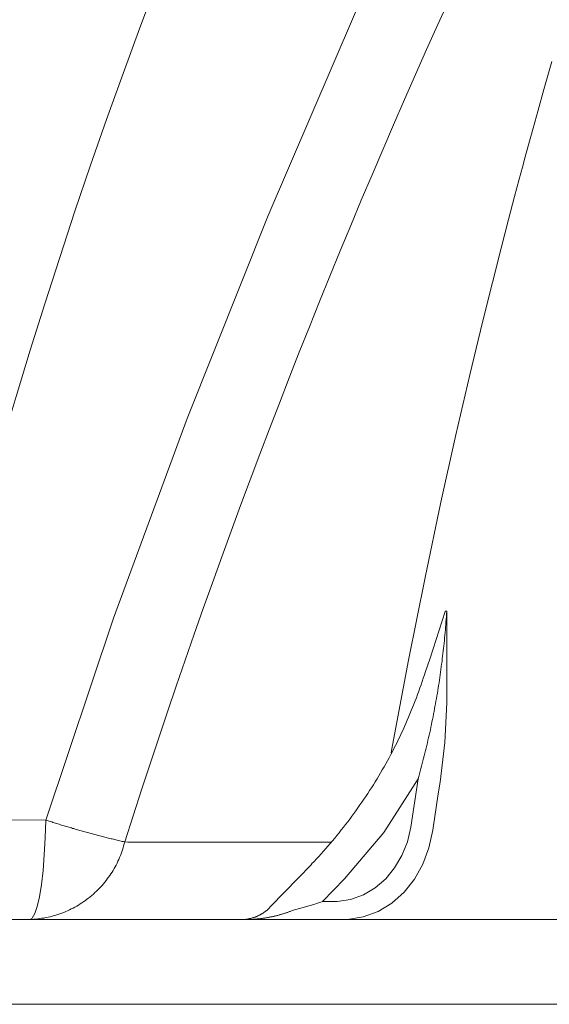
# Model space of a CAD drawing. Header units: millimetres. Extents: x 451 to 766, y 63 to 285.
# Tile 24 of 37: x 513.15 to 516.74, y 221.22 to 227.9. Entities that reach past the tile are written whole.
import ezdxf

# ---------------------------------------------------------------- set-up
doc = ezdxf.new("R2010")
doc.units = ezdxf.units.MM
doc.header["$LTSCALE"] = 5.08
doc.layers.get('0').update_dxf_attribs({"lineweight": 18})
doc.layers.add('None', color=7, linetype='Continuous', lineweight=18)

# ---------------------------------------------------------------- blocks, each defined once
blk = doc.blocks.new('Gruppe-22')
at = {"color": 7, "linetype": 'Continuous', "lineweight": 15}
for p, q in [((-954.35, 1393.98), (-954.54, 1393.98)), ((-957.36, 1385.35), (-957.26, 1385.65)), ((-958.23, 1371.23), (-959.23, 1364.71)), ((-1008.72, 1365.66), (-1027.73, 1365.69)), ((-978.22, 1353.92), (-972.65, 1359.67)), ((-971.2, 1354.6), (-968.23, 1357.67)), ((-969.69, 1354.6), (-971.2, 1354.6)), ((-261.99, 1352.17), (-1109.44, 1352.17)), ((-1121, 1340.67), (-67.56, 1340.67))]:
    blk.add_line(p, q, dxfattribs=at)
for points in [[(-993.64, 1479.27), (-995.96, 1473.1), (-998.23, 1466.91), (-1000.46, 1460.7), (-1002.63, 1454.48), (-1004.75, 1448.23), (-1006.82, 1441.97), (-1008.85, 1435.7), (-1010.82, 1429.41), (-1012.74, 1423.1), (-1014.61, 1416.78), (-1016.43, 1410.44), (-1018.2, 1404.09), (-1019.91, 1397.72), (-1021.58, 1391.34), (-1023.19, 1384.95), (-1024.76, 1378.54), (-1026.27, 1372.12), (-1027.73, 1365.69)], [(-961.87, 1374.76), (-961.82, 1375.09), (-959.53, 1387.35), (-957.29, 1398.58), (-955.14, 1408.76), (-953.1, 1417.92), (-951.21, 1426.06), (-949.49, 1433.18), (-948.15, 1438.59), (-946.97, 1443.24), (-945.97, 1447.12), (-945.14, 1450.24), (-944.51, 1452.6), (-944.08, 1454.23), (-943.7, 1455.6), (-943.34, 1456.94), (-942.64, 1459.51), (-941.96, 1461.94), (-941.18, 1464.74), (-940.09, 1468.57)], [(-862.55, 1656.18), (-864.73, 1653.26), (-881.43, 1629.27), (-897.42, 1604.75), (-912.72, 1579.72), (-927.3, 1554.21), (-941.16, 1528.28), (-954.36, 1501.8), (-966.84, 1474.93), (-978.58, 1447.68), (-989.56, 1420.11), (-999.51, 1393.02), (-1008.72, 1365.66)], [(-954.02, 1476.95), (-955.55, 1473.57), (-957.07, 1470.18), (-958.58, 1466.79), (-960.07, 1463.39), (-961.56, 1459.98), (-963.03, 1456.58), (-964.48, 1453.16), (-965.93, 1449.74), (-967.36, 1446.32), (-968.78, 1442.89), (-970.19, 1439.45), (-971.58, 1436.01), (-972.97, 1432.57), (-974.34, 1429.12), (-975.7, 1425.66), (-977.04, 1422.2), (-978.38, 1418.74), (-979.7, 1415.27), (-981.01, 1411.79), (-982.3, 1408.32), (-983.59, 1404.83), (-984.86, 1401.34), (-986.12, 1397.85), (-987.36, 1394.35), (-988.59, 1390.85), (-989.81, 1387.35), (-991.02, 1383.84), (-992.22, 1380.32), (-993.4, 1376.8), (-994.57, 1373.28), (-995.73, 1369.75), (-996.87, 1366.22), (-998, 1362.69)], [(-958.23, 1371.23), (-958.13, 1371.58), (-958.03, 1371.93), (-957.94, 1372.28), (-957.84, 1372.63), (-957.75, 1372.98), (-957.66, 1373.33), (-957.57, 1373.68), (-957.48, 1374.03), (-957.39, 1374.38), (-957.3, 1374.73), (-957.22, 1375.08), (-957.13, 1375.43), (-957.05, 1375.78), (-956.97, 1376.13), (-956.89, 1376.48), (-956.81, 1376.84), (-956.73, 1377.19), (-956.65, 1377.54), (-956.57, 1377.9), (-956.5, 1378.25), (-956.42, 1378.6), (-956.35, 1378.96), (-956.28, 1379.31), (-956.21, 1379.66), (-956.14, 1380.02), (-956.07, 1380.37), (-956, 1380.73), (-955.94, 1381.08), (-955.87, 1381.44), (-955.81, 1381.79), (-955.74, 1382.15), (-955.68, 1382.51), (-955.62, 1382.86), (-955.56, 1383.22), (-955.51, 1383.58), (-955.45, 1383.93), (-955.39, 1384.29), (-955.34, 1384.65), (-955.29, 1385), (-955.23, 1385.36), (-955.18, 1385.72), (-955.13, 1386.08), (-955.09, 1386.44), (-955.04, 1386.79), (-954.99, 1387.15), (-954.95, 1387.51), (-954.9, 1387.87), (-954.86, 1388.23), (-954.82, 1388.59), (-954.78, 1388.95), (-954.74, 1389.3), (-954.7, 1389.66), (-954.67, 1390.02), (-954.63, 1390.38), (-954.6, 1390.74), (-954.57, 1391.1), (-954.53, 1391.46), (-954.5, 1391.82), (-954.47, 1392.18), (-954.45, 1392.54), (-954.42, 1392.9), (-954.39, 1393.26), (-954.37, 1393.62), (-954.35, 1393.98)], [(-957.26, 1385.65), (-956.6, 1387.63), (-954.56, 1393.94), (-954.54, 1393.98)], [(-955.23, 1370.8), (-954.61, 1376.18), (-954.35, 1381.55), (-954.32, 1387.8), (-954.35, 1393.94), (-954.35, 1393.98)], [(-972.67, 1359.7), (-972.34, 1360.04), (-972.02, 1360.39), (-971.7, 1360.73), (-971.38, 1361.08), (-971.07, 1361.43), (-970.76, 1361.78), (-970.45, 1362.13), (-970.14, 1362.49), (-969.83, 1362.85), (-969.53, 1363.21), (-969.23, 1363.57), (-968.93, 1363.94), (-968.64, 1364.31), (-968.35, 1364.68), (-968.06, 1365.05), (-967.77, 1365.42), (-967.49, 1365.8), (-967.21, 1366.17), (-966.93, 1366.55), (-966.65, 1366.93), (-966.38, 1367.32), (-966.11, 1367.7), (-965.84, 1368.09), (-965.58, 1368.48), (-965.31, 1368.87), (-965.05, 1369.26), (-964.8, 1369.66), (-964.54, 1370.05), (-964.29, 1370.45), (-964.05, 1370.85), (-963.8, 1371.25), (-963.56, 1371.66), (-963.32, 1372.06), (-963.08, 1372.47), (-962.85, 1372.88), (-962.62, 1373.29), (-962.39, 1373.7), (-962.16, 1374.11), (-961.94, 1374.53), (-961.72, 1374.95), (-961.51, 1375.36), (-961.29, 1375.78), (-961.08, 1376.2), (-960.88, 1376.63), (-960.67, 1377.05), (-960.47, 1377.48), (-960.27, 1377.9), (-960.08, 1378.33), (-959.89, 1378.76), (-959.7, 1379.19), (-959.51, 1379.63), (-959.33, 1380.06), (-959.15, 1380.5), (-958.97, 1380.93), (-958.8, 1381.37), (-958.63, 1381.81), (-958.46, 1382.25), (-958.3, 1382.69), (-958.14, 1383.13), (-957.98, 1383.58), (-957.83, 1384.02), (-957.67, 1384.47), (-957.53, 1384.91), (-957.38, 1385.36)], [(-968.23, 1357.67), (-962.88, 1363.98), (-958.23, 1371.23)], [(-956.25, 1364.3), (-955.49, 1369.2), (-955.23, 1370.8)], [(-1010.89, 1352.17), (-1010.54, 1352.37), (-1010.19, 1352.96), (-1009.87, 1353.93), (-1009.57, 1355.26), (-1009.3, 1356.9), (-1009.08, 1358.81), (-1008.91, 1360.95), (-1008.79, 1363.25), (-1008.72, 1365.66)], [(-1008.72, 1365.66), (-1008.56, 1365.61), (-1008.39, 1365.55), (-1008.23, 1365.5), (-1008.06, 1365.45), (-1007.9, 1365.4), (-1007.73, 1365.34), (-1007.56, 1365.29), (-1007.4, 1365.24), (-1007.23, 1365.19), (-1007.07, 1365.14), (-1006.9, 1365.08), (-1006.73, 1365.03), (-1006.57, 1364.98), (-1006.4, 1364.93), (-1006.23, 1364.88), (-1006.07, 1364.83), (-1005.9, 1364.78), (-1005.74, 1364.73), (-1005.57, 1364.68), (-1005.4, 1364.63), (-1005.24, 1364.58), (-1005.07, 1364.53), (-1004.9, 1364.49), (-1004.73, 1364.44), (-1004.57, 1364.39), (-1004.4, 1364.34), (-1004.23, 1364.29), (-1004.07, 1364.25), (-1003.9, 1364.2), (-1003.73, 1364.15), (-1003.56, 1364.11), (-1003.4, 1364.06), (-1003.23, 1364.01), (-1003.06, 1363.97), (-1002.89, 1363.92), (-1002.73, 1363.87), (-1002.56, 1363.83), (-1002.39, 1363.78), (-1002.22, 1363.74), (-1002.05, 1363.69), (-1001.89, 1363.65), (-1001.72, 1363.61), (-1001.55, 1363.56), (-1001.38, 1363.52), (-1001.21, 1363.47), (-1001.04, 1363.43), (-1000.88, 1363.39), (-1000.71, 1363.34), (-1000.54, 1363.3), (-1000.37, 1363.26), (-1000.2, 1363.22), (-1000.03, 1363.17), (-999.86, 1363.13), (-999.7, 1363.09), (-999.53, 1363.05), (-999.36, 1363.01), (-999.19, 1362.97), (-999.02, 1362.93), (-998.85, 1362.89), (-998.68, 1362.85), (-998.51, 1362.81), (-998.34, 1362.77), (-998.17, 1362.73), (-998, 1362.69)], [(-959.23, 1364.71), (-959.69, 1362.72), (-960.42, 1360.86), (-961.41, 1359.17), (-962.62, 1357.7), (-964.05, 1356.46), (-965.64, 1355.52), (-967.38, 1354.89), (-969.19, 1354.61), (-969.69, 1354.6)], [(-968.36, 1352.17), (-967.78, 1352.18), (-965.66, 1352.52), (-963.63, 1353.27), (-961.79, 1354.4), (-960.14, 1355.89), (-958.74, 1357.65), (-957.61, 1359.67), (-956.77, 1361.91), (-956.25, 1364.3)], [(-1010.89, 1352.17), (-1010.61, 1352.18), (-1010.34, 1352.2), (-1010.06, 1352.22), (-1009.78, 1352.25), (-1009.5, 1352.29), (-1009.23, 1352.33), (-1008.95, 1352.37), (-1008.68, 1352.42), (-1008.4, 1352.48), (-1008.13, 1352.55), (-1007.86, 1352.61), (-1007.59, 1352.69), (-1007.33, 1352.77), (-1007.06, 1352.85), (-1006.79, 1352.94), (-1006.53, 1353.04), (-1006.27, 1353.14), (-1006.01, 1353.25), (-1005.76, 1353.36), (-1005.5, 1353.47), (-1005.25, 1353.6), (-1005, 1353.72), (-1004.76, 1353.85), (-1004.52, 1353.99), (-1004.27, 1354.13), (-1004.04, 1354.28), (-1003.8, 1354.43), (-1003.57, 1354.59), (-1003.34, 1354.75), (-1003.12, 1354.91), (-1002.9, 1355.08), (-1002.68, 1355.26), (-1002.46, 1355.44), (-1002.25, 1355.62), (-1002.05, 1355.81), (-1001.84, 1356), (-1001.64, 1356.19), (-1001.45, 1356.39), (-1001.26, 1356.6), (-1001.07, 1356.8), (-1000.89, 1357.01), (-1000.71, 1357.23), (-1000.53, 1357.45), (-1000.37, 1357.67), (-1000.2, 1357.89), (-1000.04, 1358.12), (-999.88, 1358.35), (-999.73, 1358.59), (-999.59, 1358.83), (-999.45, 1359.07), (-999.31, 1359.31), (-999.18, 1359.56), (-999.05, 1359.81), (-998.93, 1360.06), (-998.81, 1360.31), (-998.7, 1360.57), (-998.6, 1360.83), (-998.5, 1361.09), (-998.4, 1361.35), (-998.31, 1361.61), (-998.23, 1361.88), (-998.15, 1362.15), (-998.07, 1362.42), (-998, 1362.69)], [(-998, 1362.69), (-997.57, 1362.68), (-997.13, 1362.68), (-996.69, 1362.68), (-996.25, 1362.68), (-995.82, 1362.68), (-995.38, 1362.68), (-994.94, 1362.68), (-994.5, 1362.67), (-994.07, 1362.67), (-993.63, 1362.67), (-993.19, 1362.67), (-992.75, 1362.67), (-992.32, 1362.67), (-991.88, 1362.67), (-991.44, 1362.67), (-991, 1362.66), (-990.57, 1362.66), (-990.13, 1362.66), (-989.69, 1362.66), (-989.25, 1362.66), (-988.82, 1362.66), (-988.38, 1362.66), (-987.94, 1362.66), (-987.5, 1362.66), (-987.07, 1362.65), (-986.63, 1362.65), (-986.19, 1362.65), (-985.75, 1362.65), (-985.32, 1362.65), (-984.88, 1362.65), (-984.44, 1362.65), (-984, 1362.65), (-983.57, 1362.65), (-983.13, 1362.65), (-982.69, 1362.65), (-982.25, 1362.65), (-981.82, 1362.65), (-981.38, 1362.64), (-980.94, 1362.64), (-980.5, 1362.64), (-980.07, 1362.64), (-979.63, 1362.64), (-979.19, 1362.64), (-978.75, 1362.64), (-978.32, 1362.64), (-977.88, 1362.64), (-977.44, 1362.64), (-977, 1362.64), (-976.57, 1362.64), (-976.13, 1362.64), (-975.69, 1362.64), (-975.25, 1362.64), (-974.82, 1362.64), (-974.38, 1362.64), (-973.94, 1362.64), (-973.5, 1362.64), (-973.07, 1362.64), (-972.63, 1362.64), (-972.19, 1362.64), (-971.75, 1362.64), (-971.32, 1362.64), (-970.88, 1362.64), (-970.44, 1362.64), (-970, 1362.64)], [(-982.03, 1352.17), (-981.96, 1352.17), (-981.89, 1352.17), (-981.82, 1352.18), (-981.76, 1352.18), (-981.69, 1352.19), (-981.62, 1352.19), (-981.56, 1352.2), (-981.49, 1352.21), (-981.42, 1352.22), (-981.36, 1352.23), (-981.29, 1352.24), (-981.22, 1352.25), (-981.16, 1352.27), (-981.09, 1352.28), (-981.03, 1352.29), (-980.96, 1352.31), (-980.9, 1352.32), (-980.83, 1352.34), (-980.77, 1352.36), (-980.7, 1352.38), (-980.64, 1352.4), (-980.57, 1352.42), (-980.51, 1352.44), (-980.45, 1352.46), (-980.38, 1352.48), (-980.32, 1352.5), (-980.26, 1352.53), (-980.19, 1352.55), (-980.13, 1352.58), (-980.07, 1352.6), (-980.01, 1352.63), (-979.95, 1352.66), (-979.89, 1352.69), (-979.83, 1352.72), (-979.77, 1352.75), (-979.71, 1352.78), (-979.65, 1352.81), (-979.59, 1352.84), (-979.53, 1352.87), (-979.47, 1352.91), (-979.41, 1352.94), (-979.36, 1352.98), (-979.3, 1353.01), (-979.24, 1353.05), (-979.19, 1353.09), (-979.13, 1353.12), (-979.08, 1353.16), (-979.02, 1353.2), (-978.97, 1353.24), (-978.92, 1353.28), (-978.86, 1353.32), (-978.81, 1353.36), (-978.76, 1353.41), (-978.71, 1353.45), (-978.66, 1353.49), (-978.61, 1353.54), (-978.56, 1353.58), (-978.51, 1353.63), (-978.46, 1353.68), (-978.41, 1353.72), (-978.36, 1353.77), (-978.32, 1353.82), (-978.27, 1353.87), (-978.22, 1353.92)], [(-981.44, 1352.17), (-981.34, 1352.17), (-981.24, 1352.17), (-981.14, 1352.17), (-981.05, 1352.18), (-980.95, 1352.18), (-980.85, 1352.18), (-980.75, 1352.19), (-980.65, 1352.19), (-980.56, 1352.2), (-980.46, 1352.21), (-980.36, 1352.21), (-980.26, 1352.22), (-980.16, 1352.23), (-980.07, 1352.24), (-979.97, 1352.25), (-979.87, 1352.26), (-979.77, 1352.27), (-979.67, 1352.28), (-979.58, 1352.29), (-979.48, 1352.3), (-979.38, 1352.31), (-979.28, 1352.33), (-979.19, 1352.34), (-979.09, 1352.36), (-978.99, 1352.37), (-978.9, 1352.39), (-978.8, 1352.4), (-978.7, 1352.42), (-978.6, 1352.44), (-978.51, 1352.45), (-978.41, 1352.47), (-978.31, 1352.49), (-978.22, 1352.51), (-978.12, 1352.53), (-978.03, 1352.55), (-977.93, 1352.57), (-977.83, 1352.59), (-977.74, 1352.61), (-977.64, 1352.64), (-977.55, 1352.66), (-977.45, 1352.68), (-977.36, 1352.71), (-977.26, 1352.73), (-977.17, 1352.76), (-977.07, 1352.78), (-976.98, 1352.81), (-976.88, 1352.84), (-976.79, 1352.86), (-976.69, 1352.89), (-976.6, 1352.92), (-976.51, 1352.95), (-976.41, 1352.98), (-976.32, 1353.01), (-976.22, 1353.04), (-976.13, 1353.07), (-976.04, 1353.1), (-975.95, 1353.14), (-975.85, 1353.17), (-975.76, 1353.2), (-975.67, 1353.24), (-975.58, 1353.27), (-975.48, 1353.3), (-975.39, 1353.34), (-975.3, 1353.38)]]:
    blk.add_lwpolyline(points, dxfattribs=at)
at = {"color": 7, "linetype": 'Continuous', "lineweight": 15, "flags": 128}
blk.add_lwpolyline([(-971.2, 1354.6), (-971.4, 1354.53, -0.015603), (-975.3, 1353.38, -0.015603)], format="xyb", dxfattribs=at)
blk = doc.blocks.new('Gruppe-26')
at = {"layer": 'None', "color": 7}
blk.add_blockref('Gruppe-22', (0, 0), dxfattribs=at)

msp = doc.modelspace()

# ---------------------------------------------------------------- block references
at = {"layer": 'None', "color": 7, "xscale": 0.05, "yscale": 0.05, "zscale": 0.05}
msp.add_blockref('Gruppe-26', (563.7577, 154.1864), dxfattribs=at)

doc.saveas('drawing.dxf')
